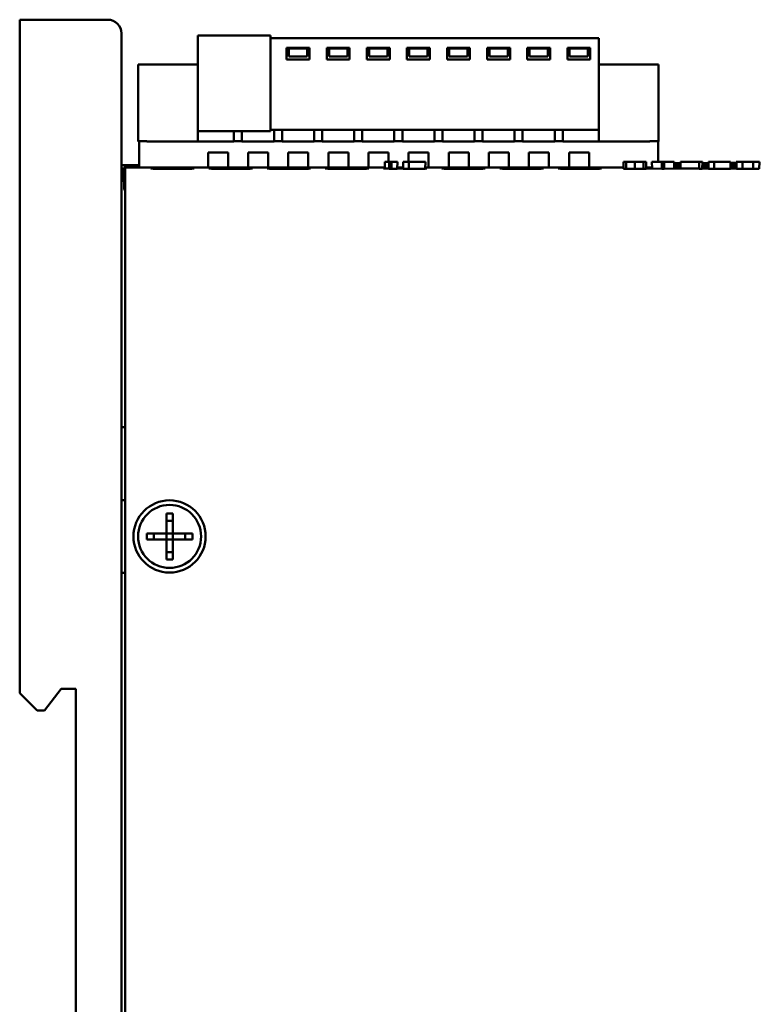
# Model space of a CAD drawing. Header units: inches. Extents: x 4.4 to 27.1, y 0.9 to 21.3.
# Tile 8 of 17: x 4.4 to 7, y 11.4 to 14.8. Entities that reach past the tile are written whole.
import ezdxf

# ---------------------------------------------------------------- set-up
doc = ezdxf.new("R2010")
doc.units = ezdxf.units.IN
doc.header["$MEASUREMENT"] = 0
doc.layers.add('Visible (ANSI)', color=7, linetype='Continuous', lineweight=50)

msp = doc.modelspace()

# ---------------------------------------------------------------- linework, layer by layer
at = {"layer": 'Visible (ANSI)'}
for p, q in [((4.7197, 14.8096), (4.4167, 14.8096)), ((4.4167, 14.7626), (4.4167, 14.8096)), ((4.4167, 14.7626), (4.4167, 12.4966)), ((4.7667, 14.7626), (4.7667, 8.8566)), ((5.0289, 14.755), (5.0289, 14.427)), ((5.2789, 14.755), (5.0289, 14.755)), ((5.2789, 14.755), (5.2789, 14.427)), ((5.2789, 14.7459), (6.4069, 14.7459)), ((5.3341, 14.6731), (5.3341, 14.7125)), ((5.3341, 14.7125), (5.4128, 14.7125)), ((5.4128, 14.7125), (5.4128, 14.6731)), ((5.4718, 14.6731), (5.4718, 14.7125)), ((5.4718, 14.7125), (5.5506, 14.7125)), ((5.5506, 14.7125), (5.5506, 14.6731)), ((5.6096, 14.7125), (5.6884, 14.7125)), ((5.6096, 14.6731), (5.6096, 14.7125)), ((5.6884, 14.7125), (5.6884, 14.6731)), ((5.7474, 14.6731), (5.7474, 14.7125)), ((5.7474, 14.7125), (5.8262, 14.7125)), ((5.8262, 14.7125), (5.8262, 14.6731)), ((5.8852, 14.6731), (5.8852, 14.7125)), ((5.8852, 14.7125), (5.964, 14.7125)), ((5.964, 14.7125), (5.964, 14.6731)), ((6.023, 14.6731), (6.023, 14.7125)), ((6.023, 14.7125), (6.1018, 14.7125)), ((6.1018, 14.7125), (6.1018, 14.6731)), ((6.1608, 14.6731), (6.1608, 14.7125)), ((6.1608, 14.7125), (6.2396, 14.7125)), ((6.2396, 14.7125), (6.2396, 14.6731)), ((6.2986, 14.6731), (6.2986, 14.7125)), ((6.2986, 14.7125), (6.3774, 14.7125)), ((6.3774, 14.7125), (6.3774, 14.6731)), ((6.4069, 14.7459), (6.4069, 14.431)), ((5.4049, 14.7105), (5.3419, 14.7105)), ((5.3419, 14.708), (5.3419, 14.7105)), ((5.3419, 14.6829), (5.3419, 14.708)), ((5.4049, 14.6829), (5.3419, 14.6829)), ((5.4049, 14.7105), (5.4049, 14.708)), ((5.4049, 14.708), (5.4049, 14.6829)), ((5.5427, 14.7105), (5.4797, 14.7105)), ((5.4797, 14.708), (5.4797, 14.7105)), ((5.4797, 14.6829), (5.4797, 14.708)), ((5.5427, 14.6829), (5.4797, 14.6829)), ((5.5427, 14.7105), (5.5427, 14.708)), ((5.5427, 14.708), (5.5427, 14.6829)), ((5.6805, 14.7105), (5.6175, 14.7105)), ((5.6175, 14.708), (5.6175, 14.7105)), ((5.6175, 14.6829), (5.6175, 14.708)), ((5.6805, 14.6829), (5.6175, 14.6829)), ((5.6805, 14.7105), (5.6805, 14.708)), ((5.6805, 14.708), (5.6805, 14.6829)), ((5.8183, 14.7105), (5.7553, 14.7105)), ((5.7553, 14.708), (5.7553, 14.7105)), ((5.7553, 14.6829), (5.7553, 14.708)), ((5.8183, 14.6829), (5.7553, 14.6829)), ((5.8183, 14.7105), (5.8183, 14.708)), ((5.8183, 14.708), (5.8183, 14.6829)), ((5.9561, 14.7105), (5.8931, 14.7105)), ((5.8931, 14.708), (5.8931, 14.7105)), ((5.8931, 14.6829), (5.8931, 14.708)), ((5.9561, 14.6829), (5.8931, 14.6829)), ((5.9561, 14.7105), (5.9561, 14.708)), ((5.9561, 14.708), (5.9561, 14.6829)), ((6.0939, 14.7105), (6.0309, 14.7105)), ((6.0309, 14.708), (6.0309, 14.7105)), ((6.0309, 14.6829), (6.0309, 14.708)), ((6.0939, 14.6829), (6.0309, 14.6829)), ((6.0939, 14.7105), (6.0939, 14.708)), ((6.0939, 14.708), (6.0939, 14.6829)), ((6.2317, 14.7105), (6.1687, 14.7105)), ((6.1687, 14.708), (6.1687, 14.7105)), ((6.1687, 14.6829), (6.1687, 14.708)), ((6.2317, 14.6829), (6.1687, 14.6829)), ((6.2317, 14.7105), (6.2317, 14.708)), ((6.2317, 14.708), (6.2317, 14.6829)), ((6.3065, 14.708), (6.3065, 14.7105)), ((6.3065, 14.7105), (6.3695, 14.7105)), ((6.3065, 14.6829), (6.3065, 14.708)), ((6.3695, 14.6829), (6.3065, 14.6829)), ((6.3695, 14.7105), (6.3695, 14.708)), ((6.3695, 14.708), (6.3695, 14.6829)), ((4.8242, 14.6554), (4.8636, 14.6554)), ((4.8242, 14.3916), (4.8242, 14.6554)), ((4.8636, 14.6554), (5.0093, 14.6554)), ((5.0289, 14.6554), (5.0093, 14.6554)), ((5.4128, 14.6731), (5.3341, 14.6731)), ((5.5506, 14.6731), (5.4718, 14.6731)), ((5.6884, 14.6731), (5.6096, 14.6731)), ((5.8262, 14.6731), (5.7474, 14.6731)), ((5.964, 14.6731), (5.8852, 14.6731)), ((6.1018, 14.6731), (6.023, 14.6731)), ((6.2396, 14.6731), (6.1608, 14.6731)), ((6.3774, 14.6731), (6.2986, 14.6731)), ((6.4266, 14.6554), (6.4069, 14.6554)), ((6.4266, 14.6554), (6.5722, 14.6554)), ((6.5722, 14.6554), (6.6116, 14.6554)), ((6.6116, 14.6554), (6.6116, 14.3916)), ((5.0289, 14.3916), (5.0289, 14.427)), ((5.2789, 14.427), (5.0289, 14.427)), ((5.153, 14.427), (5.153, 14.3916)), ((5.1805, 14.427), (5.1805, 14.3916)), ((6.4069, 14.431), (5.2789, 14.431)), ((5.2907, 14.3916), (5.2907, 14.431)), ((5.3183, 14.431), (5.3183, 14.3916)), ((5.4285, 14.3916), (5.4285, 14.431)), ((5.4561, 14.431), (5.4561, 14.3916)), ((5.5663, 14.3916), (5.5663, 14.431)), ((5.5939, 14.431), (5.5939, 14.3916)), ((5.7041, 14.3916), (5.7041, 14.431)), ((5.7317, 14.431), (5.7317, 14.3916)), ((5.8419, 14.3916), (5.8419, 14.431)), ((5.8695, 14.431), (5.8695, 14.3916)), ((5.9797, 14.3916), (5.9797, 14.431)), ((6.0073, 14.431), (6.0073, 14.3916)), ((6.1175, 14.3916), (6.1175, 14.431)), ((6.1451, 14.431), (6.1451, 14.3916)), ((6.2553, 14.3916), (6.2553, 14.431)), ((6.2829, 14.431), (6.2829, 14.3916)), ((6.4069, 14.431), (6.4069, 14.3916)), ((4.8269, 14.3916), (4.8242, 14.3916)), ((4.8269, 14.3922), (4.854, 14.3922)), ((4.8269, 14.3922), (4.8269, 14.3013)), ((4.8636, 14.3916), (4.854, 14.3916)), ((5.0093, 14.3916), (4.8636, 14.3916)), ((5.0093, 14.3916), (5.0289, 14.3916)), ((5.153, 14.3916), (5.0289, 14.3916)), ((5.153, 14.3922), (5.1805, 14.3922)), ((5.2907, 14.3916), (5.1805, 14.3916)), ((5.2907, 14.3922), (5.3183, 14.3922)), ((5.4285, 14.3916), (5.3183, 14.3916)), ((5.4285, 14.3922), (5.4561, 14.3922)), ((5.5663, 14.3916), (5.4561, 14.3916)), ((5.5663, 14.3922), (5.5939, 14.3922)), ((5.7041, 14.3916), (5.5939, 14.3916)), ((5.7041, 14.3922), (5.7317, 14.3922)), ((5.8419, 14.3916), (5.7317, 14.3916)), ((5.8419, 14.3922), (5.8695, 14.3922)), ((5.9797, 14.3916), (5.8695, 14.3916)), ((5.9797, 14.3922), (6.0073, 14.3922)), ((6.1175, 14.3916), (6.0073, 14.3916)), ((6.1175, 14.3922), (6.1451, 14.3922)), ((6.2553, 14.3916), (6.1451, 14.3916)), ((6.2553, 14.3922), (6.2829, 14.3922)), ((6.4069, 14.3916), (6.2829, 14.3916)), ((6.4069, 14.3916), (6.4266, 14.3916)), ((6.5722, 14.3916), (6.4266, 14.3916)), ((6.5818, 14.3916), (6.5722, 14.3916)), ((6.5818, 14.3922), (6.6104, 14.3922)), ((6.6104, 14.3216), (6.6104, 14.3922)), ((6.6116, 14.3916), (6.6104, 14.3916)), ((5.0643, 14.3013), (5.0643, 14.3528)), ((5.0643, 14.3528), (5.1329, 14.3528)), ((5.1329, 14.3528), (5.1329, 14.3013)), ((5.202, 14.3013), (5.202, 14.3528)), ((5.202, 14.3528), (5.2707, 14.3528)), ((5.2707, 14.3528), (5.2707, 14.3013)), ((5.3398, 14.3013), (5.3398, 14.3528)), ((5.3398, 14.3528), (5.4085, 14.3528)), ((5.4085, 14.3528), (5.4085, 14.3013)), ((5.4776, 14.3013), (5.4776, 14.3528)), ((5.4776, 14.3528), (5.5463, 14.3528)), ((5.5463, 14.3528), (5.5463, 14.3013)), ((5.6154, 14.3013), (5.6154, 14.3528)), ((5.6154, 14.3528), (5.6841, 14.3528)), ((5.6841, 14.3528), (5.6841, 14.3216)), ((5.7532, 14.3216), (5.7532, 14.3528)), ((5.7532, 14.3528), (5.8219, 14.3528)), ((5.8219, 14.3528), (5.8219, 14.3013)), ((5.891, 14.3013), (5.891, 14.3528)), ((5.891, 14.3528), (5.9597, 14.3528)), ((5.9597, 14.3528), (5.9597, 14.3013)), ((6.0288, 14.3013), (6.0288, 14.3528)), ((6.0288, 14.3528), (6.0975, 14.3528)), ((6.0975, 14.3528), (6.0975, 14.3013)), ((6.1666, 14.3013), (6.1666, 14.3528)), ((6.1666, 14.3528), (6.2353, 14.3528)), ((6.2353, 14.3528), (6.2353, 14.3013)), ((6.3044, 14.3013), (6.3044, 14.3528)), ((6.3044, 14.3528), (6.3731, 14.3528)), ((6.3731, 14.3528), (6.3731, 14.3013)), ((4.772, 14.3096), (4.7667, 14.3096)), ((4.772, 14.3096), (4.8269, 14.3096)), ((5.686, 14.3216), (5.6709, 14.3216)), ((5.6709, 14.3216), (5.6711, 14.2982)), ((5.6941, 14.3216), (5.686, 14.3216)), ((5.686, 14.3216), (5.6862, 14.2974)), ((5.6941, 14.3216), (5.694, 14.2974)), ((5.7147, 14.3216), (5.6941, 14.3216)), ((5.7147, 14.3216), (5.7144, 14.2976)), ((5.7542, 14.3216), (5.7346, 14.3216)), ((5.7346, 14.3216), (5.7348, 14.2976)), ((5.8107, 14.3216), (5.7542, 14.3216)), ((5.7542, 14.3216), (5.7542, 14.2974)), ((5.8107, 14.3216), (5.8105, 14.2974)), ((6.5006, 14.3216), (6.4911, 14.3216)), ((6.4911, 14.3216), (6.4914, 14.2974)), ((6.5006, 14.3216), (6.5005, 14.2974)), ((6.5305, 14.3216), (6.5006, 14.3216)), ((6.5605, 14.3216), (6.5305, 14.3216)), ((6.5305, 14.3216), (6.5305, 14.2978)), ((6.5698, 14.3216), (6.5605, 14.3216)), ((6.5605, 14.3216), (6.5605, 14.2974)), ((6.5698, 14.3216), (6.5695, 14.2974)), ((6.6234, 14.3216), (6.5895, 14.3216)), ((6.5895, 14.3216), (6.5897, 14.298)), ((6.6317, 14.3216), (6.6234, 14.3216)), ((6.6234, 14.3216), (6.6235, 14.2974)), ((6.6317, 14.3216), (6.6316, 14.2974)), ((6.6656, 14.3216), (6.6317, 14.3216)), ((6.6656, 14.3216), (6.6654, 14.298)), ((6.6655, 14.3128), (6.6878, 14.3128)), ((6.6655, 14.309), (6.6878, 14.309)), ((6.6877, 14.3172), (6.6656, 14.3172)), ((6.6877, 14.3216), (6.6879, 14.2982)), ((6.7512, 14.3216), (6.6877, 14.3216)), ((6.7512, 14.3216), (6.7514, 14.2974)), ((6.7627, 14.3216), (6.7512, 14.3216)), ((6.7627, 14.3216), (6.7625, 14.2974)), ((6.7626, 14.3128), (6.7838, 14.3128)), ((6.7626, 14.309), (6.7838, 14.309)), ((6.7837, 14.3173), (6.7627, 14.3172)), ((6.7837, 14.3216), (6.7839, 14.2976)), ((6.8032, 14.3216), (6.7837, 14.3216)), ((6.8032, 14.3216), (6.8033, 14.2974)), ((6.8598, 14.3216), (6.8032, 14.3216)), ((6.8598, 14.3216), (6.8596, 14.2974)), ((6.8791, 14.3173), (6.8597, 14.3173)), ((6.8597, 14.3129), (6.8791, 14.3129)), ((6.8597, 14.309), (6.8792, 14.309)), ((6.8798, 14.3216), (6.879, 14.3216)), ((6.879, 14.3216), (6.8793, 14.2981)), ((6.9004, 14.3216), (6.8798, 14.3216)), ((6.8798, 14.3216), (6.8801, 14.2976)), ((6.9373, 14.3216), (6.9004, 14.3216)), ((6.9004, 14.3216), (6.9005, 14.2974)), ((6.9373, 14.3216), (6.9372, 14.2974)), ((6.9586, 14.3216), (6.9373, 14.3216)), ((6.9586, 14.3216), (6.9583, 14.2976)), ((5.6711, 14.3013), (4.7749, 14.3013)), ((4.7749, 14.3013), (4.7749, 14.2763)), ((4.779, 14.2972), (4.7749, 14.3013)), ((4.7753, 14.2259), (4.7749, 14.2763)), ((4.8669, 14.2981), (4.8669, 14.2999)), ((5.0163, 14.2999), (5.0163, 14.2981)), ((5.0669, 14.2981), (5.0669, 14.2999)), ((5.2163, 14.2999), (5.2163, 14.2981)), ((5.2669, 14.2981), (5.2669, 14.2999)), ((5.4163, 14.2999), (5.4163, 14.2981)), ((5.4669, 14.2981), (5.4669, 14.2999)), ((5.6163, 14.2999), (5.6163, 14.2981)), ((5.6669, 14.2987), (5.6669, 14.2999)), ((5.6711, 14.2987), (5.6669, 14.2987)), ((5.6862, 14.2982), (5.6711, 14.2982)), ((5.694, 14.2974), (5.6862, 14.2974)), ((5.7144, 14.2976), (5.694, 14.2974)), ((5.7348, 14.3013), (5.7144, 14.3013)), ((5.7348, 14.2987), (5.7144, 14.2987)), ((5.7542, 14.2974), (5.7348, 14.2976)), ((5.8105, 14.2974), (5.7542, 14.2974)), ((6.4914, 14.3013), (5.8105, 14.3013)), ((5.8163, 14.2987), (5.8105, 14.2987)), ((5.8163, 14.2999), (5.8163, 14.2987)), ((5.8669, 14.2981), (5.8669, 14.2999)), ((6.0163, 14.2999), (6.0163, 14.2981)), ((6.0669, 14.2981), (6.0669, 14.2999)), ((6.2163, 14.2999), (6.2163, 14.2981)), ((6.2669, 14.2981), (6.2669, 14.2999)), ((6.4163, 14.2999), (6.4163, 14.2981)), ((6.5005, 14.2974), (6.4914, 14.2974)), ((6.5305, 14.2978), (6.5005, 14.2974)), ((6.5605, 14.2974), (6.5305, 14.2978)), ((6.5695, 14.2974), (6.5605, 14.2974)), ((6.5897, 14.3013), (6.5695, 14.3013)), ((6.5695, 14.3003), (6.5792, 14.3004)), ((6.5897, 14.2985), (6.5695, 14.2985)), ((6.6235, 14.2974), (6.5897, 14.298)), ((6.6316, 14.2974), (6.6235, 14.2974)), ((6.6654, 14.298), (6.6316, 14.2974)), ((6.6879, 14.3013), (6.6654, 14.3013)), ((6.6654, 14.3004), (6.6879, 14.3004)), ((6.6879, 14.2985), (6.6654, 14.2985)), ((6.7514, 14.2982), (6.6879, 14.2982)), ((6.7625, 14.2974), (6.7514, 14.2974)), ((6.7839, 14.3013), (6.7625, 14.3013)), ((6.7625, 14.3004), (6.7839, 14.3004)), ((6.7839, 14.2985), (6.7625, 14.2985)), ((6.8033, 14.2974), (6.7839, 14.2976)), ((6.8596, 14.2974), (6.8033, 14.2974)), ((6.8793, 14.3013), (6.8596, 14.3013)), ((6.8596, 14.3004), (6.8793, 14.3004)), ((6.8793, 14.2985), (6.8596, 14.2985)), ((6.8801, 14.2981), (6.8793, 14.2981)), ((6.9005, 14.2974), (6.8801, 14.2976)), ((6.9372, 14.2974), (6.9005, 14.2974)), ((6.9583, 14.2976), (6.9372, 14.2974)), ((4.7753, 14.2259), (4.779, 14.2222)), ((4.779, 14.2222), (4.779, 9.3969)), ((4.7796, 9.3969), (4.7796, 14.2222)), ((4.779, 13.4096), (4.7667, 13.4096)), ((4.779, 13.1596), (4.7667, 13.1596)), ((4.9214, 13.1133), (4.9424, 13.1133)), ((4.9214, 13.0451), (4.9214, 13.1133)), ((4.9424, 13.1133), (4.9424, 13.0451)), ((4.9424, 13.0884), (4.9214, 13.0884)), ((4.8532, 13.0241), (4.8532, 13.0451)), ((4.8532, 13.0451), (4.9214, 13.0451)), ((4.9214, 13.0241), (4.8532, 13.0241)), ((4.878, 13.0451), (4.878, 13.0241)), ((4.9214, 13.0451), (4.9424, 13.0451)), ((4.9214, 13.0241), (4.9214, 13.0451)), ((4.9214, 12.9558), (4.9214, 13.0241)), ((4.9424, 13.0241), (4.9214, 13.0241)), ((4.9424, 13.0451), (5.0107, 13.0451)), ((4.9424, 13.0451), (4.9424, 13.0241)), ((5.0107, 13.0241), (4.9424, 13.0241)), ((4.9424, 13.0241), (4.9424, 12.9558)), ((4.9858, 13.0241), (4.9858, 13.0451)), ((5.0107, 13.0451), (5.0107, 13.0241)), ((4.9214, 12.9807), (4.9424, 12.9807)), ((4.9424, 12.9558), (4.9214, 12.9558)), ((4.7667, 12.9096), (4.779, 12.9096)), ((4.4767, 12.4366), (4.4167, 12.4966)), ((4.5017, 12.4366), (4.5597, 12.5106)), ((4.5597, 12.5106), (4.6097, 12.5106)), ((4.6097, 12.5106), (4.6097, 11.1086)), ((4.4767, 12.4366), (4.5017, 12.4366))]:
    msp.add_line(p, q, dxfattribs=at)
for centre, radius in [((4.9317, 13.0346), 0.124), ((4.9319, 13.0346), 0.1083)]:
    msp.add_circle(centre, radius, dxfattribs=at)
msp.add_arc((4.7197, 14.7626), 0.047, 0, 90, dxfattribs=at)
for centre, major_axis, ratio, start_param, end_param in [((4.779, 14.2222), (0, -0.075), 0.008727, 1.570796, 3.132866), ((6.6005, 14.3002), (-0.03, 0), 0.008728, 5.079347, 5.497819)]:
    msp.add_ellipse(centre, major_axis=major_axis, ratio=ratio, start_param=start_param, end_param=end_param, dxfattribs=at)
for points, knots in [([(4.8669, 14.2999), (4.8669, 14.2999), (4.8688, 14.3), (4.8762, 14.3002), (4.8816, 14.3003), (4.8952, 14.3004), (4.9034, 14.3004), (4.9213, 14.3005), (4.9309, 14.3005), (4.9503, 14.3005), (4.96, 14.3005), (4.9781, 14.3004), (4.9863, 14.3004), (5.0004, 14.3003), (5.006, 14.3002), (5.012, 14.3001), (5.0136, 14.3), (5.0158, 14.3), (5.0163, 14.2999), (5.0163, 14.2999)], [0, 0, 0, 0, 0.0741441, 0.0741441, 0.1482885, 0.1482885, 0.2224301, 0.2224301, 0.2965673, 0.2965673, 0.3707009, 0.3707009, 0.4448335, 0.4448335, 0.5189682, 0.5189682, 0.5584762, 0.5584762, 0.5979831, 0.5979831, 0.5979831, 0.5979831]), ([(5.0163, 14.2981), (5.0163, 14.298), (5.0144, 14.298), (5.007, 14.2978), (5.0016, 14.2977), (4.9879, 14.2976), (4.9798, 14.2976), (4.9619, 14.2975), (4.9523, 14.2975), (4.9328, 14.2975), (4.9232, 14.2975), (4.9051, 14.2975), (4.8968, 14.2976), (4.8828, 14.2977), (4.8772, 14.2978), (4.8712, 14.2979), (4.8696, 14.2979), (4.8674, 14.298), (4.8669, 14.2981), (4.8669, 14.2981)], [0, 0, 0, 0, 0.0741116, 0.0741116, 0.1482238, 0.1482238, 0.2223337, 0.2223337, 0.29644, 0.29644, 0.3705436, 0.3705436, 0.4446471, 0.4446471, 0.5187534, 0.5187534, 0.5581884, 0.5581884, 0.5976233, 0.5976233, 0.5976233, 0.5976233]), ([(5.0669, 14.2999), (5.0669, 14.2999), (5.0688, 14.3), (5.0762, 14.3002), (5.0816, 14.3003), (5.0952, 14.3004), (5.1034, 14.3004), (5.1213, 14.3005), (5.1309, 14.3005), (5.1503, 14.3005), (5.16, 14.3005), (5.1781, 14.3004), (5.1863, 14.3004), (5.2004, 14.3003), (5.206, 14.3002), (5.212, 14.3001), (5.2136, 14.3), (5.2158, 14.3), (5.2163, 14.2999), (5.2163, 14.2999)], [0, 0, 0, 0, 0.0741441, 0.0741441, 0.1482885, 0.1482885, 0.2224301, 0.2224301, 0.2965673, 0.2965673, 0.3707009, 0.3707009, 0.4448335, 0.4448335, 0.5189682, 0.5189682, 0.5584762, 0.5584762, 0.5979831, 0.5979831, 0.5979831, 0.5979831]), ([(5.2163, 14.2981), (5.2163, 14.298), (5.2144, 14.298), (5.207, 14.2978), (5.2016, 14.2977), (5.1879, 14.2976), (5.1798, 14.2976), (5.1619, 14.2975), (5.1523, 14.2975), (5.1328, 14.2975), (5.1232, 14.2975), (5.1051, 14.2975), (5.0968, 14.2976), (5.0828, 14.2977), (5.0772, 14.2978), (5.0712, 14.2979), (5.0696, 14.2979), (5.0674, 14.298), (5.0669, 14.2981), (5.0669, 14.2981)], [0, 0, 0, 0, 0.0741116, 0.0741116, 0.1482238, 0.1482238, 0.2223337, 0.2223337, 0.29644, 0.29644, 0.3705436, 0.3705436, 0.4446471, 0.4446471, 0.5187534, 0.5187534, 0.5581884, 0.5581884, 0.5976233, 0.5976233, 0.5976233, 0.5976233]), ([(5.2669, 14.2999), (5.2669, 14.2999), (5.2688, 14.3), (5.2762, 14.3002), (5.2816, 14.3003), (5.2952, 14.3004), (5.3034, 14.3004), (5.3213, 14.3005), (5.3309, 14.3005), (5.3503, 14.3005), (5.36, 14.3005), (5.3781, 14.3004), (5.3863, 14.3004), (5.4004, 14.3003), (5.406, 14.3002), (5.412, 14.3001), (5.4136, 14.3), (5.4158, 14.3), (5.4163, 14.2999), (5.4163, 14.2999)], [0, 0, 0, 0, 0.0741441, 0.0741441, 0.1482885, 0.1482885, 0.2224301, 0.2224301, 0.2965673, 0.2965673, 0.3707009, 0.3707009, 0.4448335, 0.4448335, 0.5189682, 0.5189682, 0.5584762, 0.5584762, 0.5979831, 0.5979831, 0.5979831, 0.5979831]), ([(5.4163, 14.2981), (5.4163, 14.298), (5.4144, 14.298), (5.407, 14.2978), (5.4016, 14.2977), (5.3879, 14.2976), (5.3798, 14.2976), (5.3619, 14.2975), (5.3523, 14.2975), (5.3328, 14.2975), (5.3232, 14.2975), (5.3051, 14.2975), (5.2968, 14.2976), (5.2828, 14.2977), (5.2772, 14.2978), (5.2712, 14.2979), (5.2696, 14.2979), (5.2674, 14.298), (5.2669, 14.2981), (5.2669, 14.2981)], [0, 0, 0, 0, 0.0741116, 0.0741116, 0.1482238, 0.1482238, 0.2223337, 0.2223337, 0.29644, 0.29644, 0.3705436, 0.3705436, 0.4446471, 0.4446471, 0.5187534, 0.5187534, 0.5581884, 0.5581884, 0.5976233, 0.5976233, 0.5976233, 0.5976233]), ([(5.4669, 14.2999), (5.4669, 14.2999), (5.4688, 14.3), (5.4762, 14.3002), (5.4816, 14.3003), (5.4952, 14.3004), (5.5034, 14.3004), (5.5213, 14.3005), (5.5309, 14.3005), (5.5503, 14.3005), (5.56, 14.3005), (5.5781, 14.3004), (5.5863, 14.3004), (5.6004, 14.3003), (5.606, 14.3002), (5.612, 14.3001), (5.6136, 14.3), (5.6158, 14.3), (5.6163, 14.2999), (5.6163, 14.2999)], [0, 0, 0, 0, 0.0741441, 0.0741441, 0.1482885, 0.1482885, 0.2224301, 0.2224301, 0.2965673, 0.2965673, 0.3707009, 0.3707009, 0.4448335, 0.4448335, 0.5189682, 0.5189682, 0.5584762, 0.5584762, 0.5979831, 0.5979831, 0.5979831, 0.5979831]), ([(5.6163, 14.2981), (5.6163, 14.298), (5.6144, 14.298), (5.607, 14.2978), (5.6016, 14.2977), (5.5879, 14.2976), (5.5798, 14.2976), (5.5619, 14.2975), (5.5523, 14.2975), (5.5328, 14.2975), (5.5232, 14.2975), (5.5051, 14.2975), (5.4968, 14.2976), (5.4828, 14.2977), (5.4772, 14.2978), (5.4712, 14.2979), (5.4696, 14.2979), (5.4674, 14.298), (5.4669, 14.2981), (5.4669, 14.2981)], [0, 0, 0, 0, 0.0741116, 0.0741116, 0.1482238, 0.1482238, 0.2223337, 0.2223337, 0.29644, 0.29644, 0.3705436, 0.3705436, 0.4446471, 0.4446471, 0.5187534, 0.5187534, 0.5581884, 0.5581884, 0.5976233, 0.5976233, 0.5976233, 0.5976233]), ([(5.8105, 14.3001), (5.8123, 14.3001), (5.8137, 14.3), (5.8158, 14.3), (5.8163, 14.2999), (5.8163, 14.2999)], [0.52264341, 0.52264341, 0.52264341, 0.52264341, 0.55847623, 0.55847623, 0.59798306, 0.59798306, 0.59798306, 0.59798306]), ([(5.8669, 14.2999), (5.8669, 14.2999), (5.8688, 14.3), (5.8762, 14.3002), (5.8816, 14.3003), (5.8952, 14.3004), (5.9034, 14.3004), (5.9213, 14.3005), (5.9309, 14.3005), (5.9503, 14.3005), (5.96, 14.3005), (5.9781, 14.3004), (5.9863, 14.3004), (6.0004, 14.3003), (6.006, 14.3002), (6.012, 14.3001), (6.0136, 14.3), (6.0158, 14.3), (6.0163, 14.2999), (6.0163, 14.2999)], [0, 0, 0, 0, 0.0741441, 0.0741441, 0.1482885, 0.1482885, 0.2224301, 0.2224301, 0.2965673, 0.2965673, 0.3707009, 0.3707009, 0.4448335, 0.4448335, 0.5189682, 0.5189682, 0.5584762, 0.5584762, 0.5979831, 0.5979831, 0.5979831, 0.5979831]), ([(6.0163, 14.2981), (6.0163, 14.298), (6.0144, 14.298), (6.007, 14.2978), (6.0016, 14.2977), (5.9879, 14.2976), (5.9798, 14.2976), (5.9619, 14.2975), (5.9523, 14.2975), (5.9328, 14.2975), (5.9232, 14.2975), (5.9051, 14.2975), (5.8968, 14.2976), (5.8828, 14.2977), (5.8772, 14.2978), (5.8712, 14.2979), (5.8696, 14.2979), (5.8674, 14.298), (5.8669, 14.2981), (5.8669, 14.2981)], [0, 0, 0, 0, 0.0741116, 0.0741116, 0.1482238, 0.1482238, 0.2223337, 0.2223337, 0.29644, 0.29644, 0.3705436, 0.3705436, 0.4446471, 0.4446471, 0.5187534, 0.5187534, 0.5581884, 0.5581884, 0.5976233, 0.5976233, 0.5976233, 0.5976233]), ([(6.0669, 14.2999), (6.0669, 14.2999), (6.0688, 14.3), (6.0762, 14.3002), (6.0816, 14.3003), (6.0952, 14.3004), (6.1034, 14.3004), (6.1213, 14.3005), (6.1309, 14.3005), (6.1503, 14.3005), (6.16, 14.3005), (6.1781, 14.3004), (6.1863, 14.3004), (6.2004, 14.3003), (6.206, 14.3002), (6.212, 14.3001), (6.2136, 14.3), (6.2158, 14.3), (6.2163, 14.2999), (6.2163, 14.2999)], [0, 0, 0, 0, 0.0741441, 0.0741441, 0.1482885, 0.1482885, 0.2224301, 0.2224301, 0.2965673, 0.2965673, 0.3707009, 0.3707009, 0.4448335, 0.4448335, 0.5189682, 0.5189682, 0.5584762, 0.5584762, 0.5979831, 0.5979831, 0.5979831, 0.5979831]), ([(6.2163, 14.2981), (6.2163, 14.298), (6.2144, 14.298), (6.207, 14.2978), (6.2016, 14.2977), (6.1879, 14.2976), (6.1798, 14.2976), (6.1619, 14.2975), (6.1523, 14.2975), (6.1328, 14.2975), (6.1232, 14.2975), (6.1051, 14.2975), (6.0968, 14.2976), (6.0828, 14.2977), (6.0772, 14.2978), (6.0712, 14.2979), (6.0696, 14.2979), (6.0674, 14.298), (6.0669, 14.2981), (6.0669, 14.2981)], [0, 0, 0, 0, 0.0741116, 0.0741116, 0.1482238, 0.1482238, 0.2223337, 0.2223337, 0.29644, 0.29644, 0.3705436, 0.3705436, 0.4446471, 0.4446471, 0.5187534, 0.5187534, 0.5581884, 0.5581884, 0.5976233, 0.5976233, 0.5976233, 0.5976233]), ([(6.2669, 14.2999), (6.2669, 14.2999), (6.2688, 14.3), (6.2762, 14.3002), (6.2816, 14.3003), (6.2952, 14.3004), (6.3034, 14.3004), (6.3213, 14.3005), (6.3309, 14.3005), (6.3503, 14.3005), (6.36, 14.3005), (6.3781, 14.3004), (6.3863, 14.3004), (6.4004, 14.3003), (6.406, 14.3002), (6.412, 14.3001), (6.4136, 14.3), (6.4158, 14.3), (6.4163, 14.2999), (6.4163, 14.2999)], [0, 0, 0, 0, 0.0741441, 0.0741441, 0.1482885, 0.1482885, 0.2224301, 0.2224301, 0.2965673, 0.2965673, 0.3707009, 0.3707009, 0.4448335, 0.4448335, 0.5189682, 0.5189682, 0.5584762, 0.5584762, 0.5979831, 0.5979831, 0.5979831, 0.5979831]), ([(6.4163, 14.2981), (6.4163, 14.298), (6.4144, 14.298), (6.407, 14.2978), (6.4016, 14.2977), (6.3879, 14.2976), (6.3798, 14.2976), (6.3619, 14.2975), (6.3523, 14.2975), (6.3328, 14.2975), (6.3232, 14.2975), (6.3051, 14.2975), (6.2968, 14.2976), (6.2828, 14.2977), (6.2772, 14.2978), (6.2712, 14.2979), (6.2696, 14.2979), (6.2674, 14.298), (6.2669, 14.2981), (6.2669, 14.2981)], [0, 0, 0, 0, 0.0741116, 0.0741116, 0.1482238, 0.1482238, 0.2223337, 0.2223337, 0.29644, 0.29644, 0.3705436, 0.3705436, 0.4446471, 0.4446471, 0.5187534, 0.5187534, 0.5581884, 0.5581884, 0.5976233, 0.5976233, 0.5976233, 0.5976233])]:
    msp.add_open_spline(points, degree=3, knots=knots, dxfattribs=at)
for points in [[(5.6669, 14.2999), (5.6669, 14.2999), (5.6683, 14.3), (5.6711, 14.3001)], [(5.7144, 14.3005), (5.721, 14.3005), (5.7278, 14.3005), (5.7348, 14.3005)]]:
    msp.add_open_spline(points, degree=3, dxfattribs=at)

doc.saveas('drawing.dxf')
